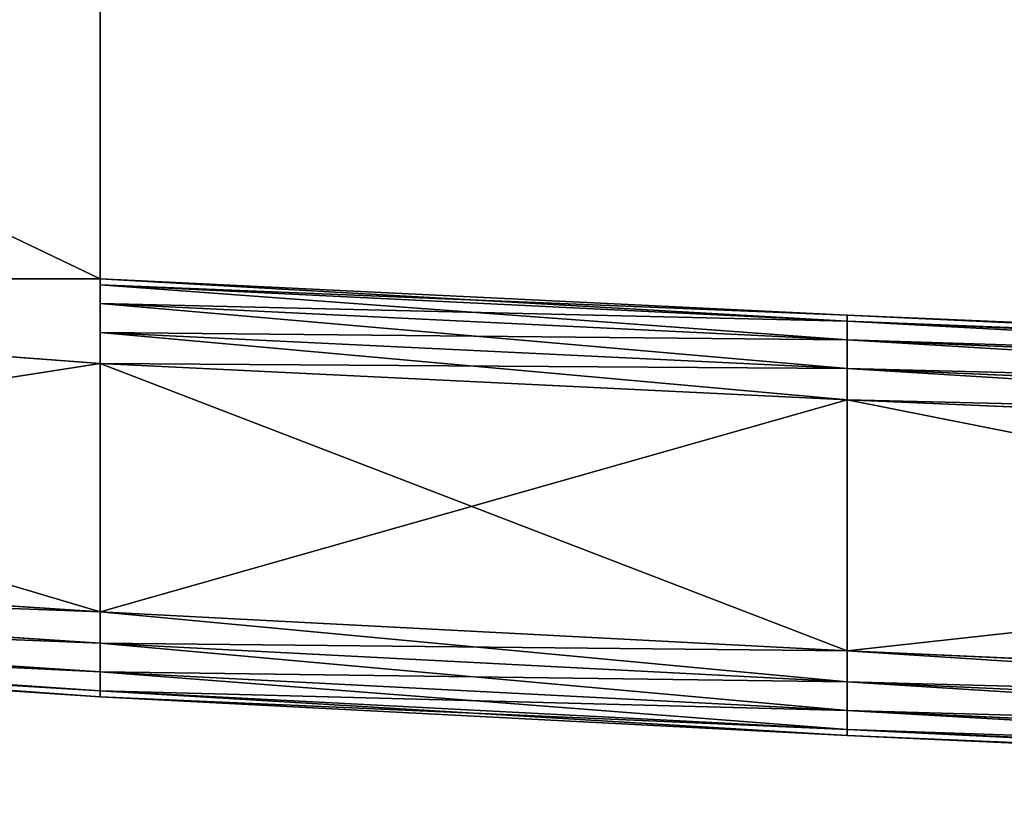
# Model space of a CAD drawing. Extents: x 0 to 35.8, y 0 to 30.4.
# Tile 18 of 106: x 4.1 to 5.9, y 0.2 to 1.6. Entities that reach past the tile are written whole.
import ezdxf

# ---------------------------------------------------------------- set-up
doc = ezdxf.new("R2010")
doc.units = 0
doc.header["$MEASUREMENT"] = 0
doc.layers.get('0').update_dxf_attribs({"color": 13, "linetype": 'CONTINUOUS'})
doc.layers.add('BSH_B36CD50SNB_SYMBOL_-_H0', color=59, linetype='CONTINUOUS')

# ---------------------------------------------------------------- blocks, each defined once
blk = doc.blocks.new('B36CD50SNB_TRADECAD_DXF')
at = {"layer": 'BSH_B36CD50SNB_SYMBOL_-_H0', "color": 0}
for p, q in [((4.2399, 2.1353, 24.3262), (4.2399, 1.1545, 24.4811)), ((4.2399, 1.1545, 25.4168), (4.2399, 2.1353, 25.5717)), ((4.2399, 1.1545, 24.3262), (4.2399, 2.1353, 24.3262)), ((4.2399, 1.1545, 24.3262), (4.2399, 2.1353, 24.3262)), ((4.2399, 2.1353, 24.3262), (4.2399, 1.1545, 24.4811)), ((4.2399, 1.1545, 25.5717), (4.2399, 2.1353, 25.5717)), ((4.2399, 1.1545, 25.4168), (4.2399, 2.1353, 25.5717)), ((4.2399, 1.1545, 25.5717), (4.2399, 2.1353, 25.5717)), ((2.1924, 1.1545, 24.3262), (4.2399, 0.9994, 24.3262)), ((4.2399, 1.1545, 24.3262), (2.1924, 1.1545, 24.3262)), ((4.2399, 0.9994, 25.5717), (2.1924, 1.1545, 25.5717)), ((2.1924, 1.1545, 25.5717), (4.2399, 1.1545, 25.5717)), ((2.1924, 1.1545, 24.3262), (4.2399, 0.9994, 24.3262)), ((4.2399, 0.9994, 25.5717), (2.1924, 1.1545, 25.5717)), ((4.2399, 1.1545, 24.3262), (2.1924, 1.1545, 24.3262)), ((2.1924, 1.1545, 25.5717), (4.2399, 1.1545, 25.5717)), ((4.2399, 1.1436, 25.4738), (4.2399, 1.1545, 25.4168)), ((4.2399, 1.1545, 25.4168), (5.6054, 1.0881, 25.4168)), ((4.2399, 1.1545, 24.3262), (4.2399, 1.1091, 24.3716)), ((4.2399, 1.1436, 24.4241), (4.2399, 1.1545, 24.3262)), ((4.2399, 0.9994, 24.3262), (4.2399, 1.1545, 24.3262)), ((4.2399, 1.1545, 25.5717), (4.2399, 0.9994, 25.5717)), ((4.2399, 1.1545, 25.5717), (4.2399, 0.9994, 25.5717)), ((4.2399, 1.1545, 25.5717), (4.2399, 1.0565, 25.5608)), ((4.2399, 1.1545, 25.5717), (4.2399, 1.1545, 25.4168)), ((4.2399, 1.1436, 25.4738), (4.2399, 1.1545, 25.4168)), ((4.2399, 1.1436, 25.4738), (4.2399, 1.1545, 25.5717)), ((4.2399, 1.1091, 25.5263), (4.2399, 1.1545, 25.5717)), ((4.2399, 1.1436, 25.4738), (4.2399, 1.1545, 25.5717)), ((4.2399, 1.1545, 24.3262), (4.2399, 1.1091, 24.3716)), ((4.2399, 1.1545, 24.3262), (4.2399, 1.0565, 24.3371)), ((4.2399, 1.1545, 24.3262), (4.2399, 1.0565, 24.3371)), ((4.2399, 0.9994, 24.3262), (4.2399, 1.1545, 24.3262)), ((4.2399, 1.1436, 24.4241), (4.2399, 1.1545, 24.4811)), ((4.2399, 1.1545, 24.4811), (4.2399, 1.1545, 24.3262)), ((4.2399, 1.1436, 24.4241), (4.2399, 1.1545, 24.3262)), ((4.2399, 1.1091, 25.5263), (4.2399, 1.1545, 25.5717)), ((4.2399, 1.1545, 25.5717), (4.2399, 1.0565, 25.5608)), ((5.6054, 1.0881, 24.4811), (4.2399, 1.1545, 24.4811)), ((4.2399, 1.1436, 24.4241), (4.2399, 1.1545, 24.4811)), ((4.2399, 1.1545, 24.4811), (4.2399, 1.1545, 25.4168)), ((4.2399, 1.1545, 25.4168), (5.6054, 1.0881, 25.4168)), ((4.2399, 1.1545, 24.4811), (4.2399, 1.1545, 25.4168)), ((5.6054, 1.0881, 24.4811), (4.2399, 1.1545, 24.4811)), ((4.2399, 1.1545, 24.4811), (4.2399, 1.1545, 24.3262)), ((4.2399, 1.1545, 25.5717), (4.2399, 1.1545, 25.4168)), ((5.6054, 1.0772, 25.4738), (4.2399, 1.1436, 25.4738)), ((4.2399, 1.1091, 24.3716), (4.2399, 1.1436, 24.4241)), ((4.2399, 1.1436, 25.4738), (4.2399, 1.1091, 25.5263)), ((4.2399, 1.1436, 25.4738), (4.2399, 1.1091, 25.5263)), ((5.6054, 1.0772, 25.4738), (4.2399, 1.1436, 25.4738)), ((5.6054, 1.0772, 24.4241), (4.2399, 1.1436, 24.4241)), ((4.2399, 1.1091, 24.3716), (4.2399, 1.1436, 24.4241)), ((5.6054, 1.0772, 24.4241), (4.2399, 1.1436, 24.4241)), ((4.2399, 1.0565, 24.3371), (4.2399, 1.1091, 24.3716)), ((4.2399, 1.1091, 25.5263), (4.2399, 1.0565, 25.5608)), ((5.6054, 1.0427, 25.5263), (4.2399, 1.1091, 25.5263)), ((4.2399, 1.1091, 25.5263), (4.2399, 1.0565, 25.5608)), ((5.6054, 1.0427, 25.5263), (4.2399, 1.1091, 25.5263)), ((5.6054, 1.0427, 24.3716), (4.2399, 1.1091, 24.3716)), ((4.2399, 1.0565, 24.3371), (4.2399, 1.1091, 24.3716)), ((5.6054, 1.0427, 24.3716), (4.2399, 1.1091, 24.3716)), ((5.6054, 1.0881, 25.4168), (5.6054, 1.0772, 25.4738)), ((5.6054, 1.0881, 25.4168), (5.6054, 1.0772, 25.4738)), ((5.6054, 1.0881, 25.4168), (8.6054, 0.9594, 25.4168)), ((8.6054, 0.9594, 24.4811), (5.6054, 1.0881, 24.4811)), ((5.6054, 1.0881, 24.4811), (5.6054, 1.0772, 24.4241)), ((5.6054, 1.0881, 24.4811), (5.6054, 1.0772, 24.4241)), ((5.6054, 1.0881, 24.4811), (5.6054, 1.0881, 25.4168)), ((8.6054, 0.9594, 24.4811), (5.6054, 1.0881, 24.4811)), ((5.6054, 1.0881, 25.4168), (8.6054, 0.9594, 25.4168)), ((5.6054, 1.0881, 24.4811), (5.6054, 1.0881, 25.4168)), ((8.6054, 0.9485, 25.4738), (5.6054, 1.0772, 25.4738)), ((5.6054, 1.0427, 25.5263), (5.6054, 1.0772, 25.4738)), ((8.6054, 0.9485, 25.4738), (5.6054, 1.0772, 25.4738)), ((5.6054, 1.0427, 25.5263), (5.6054, 1.0772, 25.4738)), ((8.6054, 0.9485, 24.4241), (5.6054, 1.0772, 24.4241)), ((5.6054, 1.0772, 24.4241), (5.6054, 1.0427, 24.3716)), ((8.6054, 0.9485, 24.4241), (5.6054, 1.0772, 24.4241)), ((5.6054, 1.0772, 24.4241), (5.6054, 1.0427, 24.3716)), ((4.2399, 1.0565, 25.5608), (4.2399, 0.9994, 25.5717)), ((4.2399, 0.9994, 24.3262), (4.2399, 1.0565, 24.3371)), ((4.2399, 1.0565, 25.5608), (4.2399, 0.9994, 25.5717)), ((4.2399, 1.0565, 25.5608), (5.6054, 0.9902, 25.5608)), ((4.2399, 1.0565, 25.5608), (5.6054, 0.9902, 25.5608)), ((4.2399, 1.0565, 24.3371), (5.6054, 0.9902, 24.3371)), ((4.2399, 1.0565, 24.3371), (5.6054, 0.9902, 24.3371)), ((4.2399, 0.9994, 24.3262), (4.2399, 1.0565, 24.3371)), ((5.6054, 0.9902, 25.5608), (5.6054, 1.0427, 25.5263)), ((5.6054, 1.0427, 25.5263), (8.6054, 0.914, 25.5263)), ((5.6054, 1.0427, 25.5263), (8.6054, 0.914, 25.5263)), ((8.6054, 0.914, 24.3716), (5.6054, 1.0427, 24.3716)), ((5.6054, 1.0427, 24.3716), (5.6054, 0.9902, 24.3371)), ((5.6054, 0.9902, 25.5608), (5.6054, 1.0427, 25.5263)), ((8.6054, 0.914, 24.3716), (5.6054, 1.0427, 24.3716)), ((5.6054, 1.0427, 24.3716), (5.6054, 0.9902, 24.3371)), ((5.6054, 0.9331, 25.5717), (4.2399, 0.9994, 25.5717)), ((5.6054, 0.9331, 24.3262), (4.2399, 0.9994, 24.3262)), ((4.2399, 0.9994, 24.3262), (4.2399, 0.5452, 24.3262)), ((4.2399, 0.5452, 25.5717), (4.2399, 0.9994, 25.5717)), ((5.6054, 0.9331, 25.5717), (4.2399, 0.9994, 25.5717)), ((4.2399, 0.9994, 24.3262), (4.2399, 0.5452, 24.3262)), ((4.2399, 0.5452, 25.5717), (4.2399, 0.9994, 25.5717)), ((5.6054, 0.9331, 24.3262), (4.2399, 0.9994, 24.3262)), ((8.6054, 0.8615, 24.3371), (5.6054, 0.9902, 24.3371)), ((5.6054, 0.9902, 24.3371), (5.6054, 0.9331, 24.3262)), ((8.6054, 0.8615, 25.5608), (5.6054, 0.9902, 25.5608)), ((5.6054, 0.9331, 25.5717), (5.6054, 0.9902, 25.5608)), ((8.6054, 0.8615, 25.5608), (5.6054, 0.9902, 25.5608)), ((5.6054, 0.9331, 25.5717), (5.6054, 0.9902, 25.5608)), ((8.6054, 0.8615, 24.3371), (5.6054, 0.9902, 24.3371)), ((5.6054, 0.9902, 24.3371), (5.6054, 0.9331, 24.3262)), ((5.6054, 0.9331, 24.3262), (8.6054, 0.8045, 24.3262)), ((8.6054, 0.8045, 25.5717), (5.6054, 0.9331, 25.5717)), ((5.6054, 0.4742, 24.3262), (5.6054, 0.9331, 24.3262)), ((5.6054, 0.9331, 25.5717), (5.6054, 0.4742, 25.5717)), ((5.6054, 0.9331, 24.3262), (8.6054, 0.8045, 24.3262)), ((5.6054, 0.4742, 24.3262), (5.6054, 0.9331, 24.3262)), ((8.6054, 0.8045, 25.5717), (5.6054, 0.9331, 25.5717)), ((5.6054, 0.9331, 25.5717), (5.6054, 0.4742, 25.5717)), ((2.1924, 0.6809, 25.5717), (4.2399, 0.5452, 25.5717)), ((4.2399, 0.5452, 24.3262), (2.1924, 0.6809, 24.3262)), ((4.2399, 0.5452, 24.3262), (2.1924, 0.6809, 24.3262)), ((2.1924, 0.6809, 25.5717), (4.2399, 0.5452, 25.5717)), ((2.2031, 0.6224, 25.5609), (4.2399, 0.4881, 25.5608)), ((2.2031, 0.6224, 25.5609), (4.2399, 0.4881, 25.5608)), ((4.2399, 0.4881, 24.3371), (2.2031, 0.6224, 24.337)), ((4.2399, 0.4881, 24.3371), (2.2031, 0.6224, 24.337)), ((2.2372, 0.5678, 25.5267), (4.2399, 0.4355, 25.5263)), ((2.2372, 0.5678, 25.5267), (4.2399, 0.4355, 25.5263)), ((4.2399, 0.4355, 24.3716), (2.2372, 0.5678, 24.3711)), ((4.2399, 0.4355, 24.3716), (2.2372, 0.5678, 24.3711)), ((4.2399, 0.5452, 25.5717), (4.2399, 0.4881, 25.5608)), ((4.2399, 0.4881, 24.3371), (4.2399, 0.5452, 24.3262)), ((5.6054, 0.4742, 24.3262), (4.2399, 0.5452, 24.3262)), ((4.2399, 0.4881, 24.3371), (4.2399, 0.5452, 24.3262)), ((4.2399, 0.5452, 25.5717), (4.2399, 0.4881, 25.5608)), ((4.2399, 0.5452, 25.5717), (5.6054, 0.4742, 25.5717)), ((5.6054, 0.4742, 24.3262), (4.2399, 0.5452, 24.3262)), ((4.2399, 0.5452, 25.5717), (5.6054, 0.4742, 25.5717)), ((2.2894, 0.5302, 25.4745), (4.2399, 0.4009, 25.4738)), ((4.2399, 0.4009, 24.4241), (2.2894, 0.5302, 24.4234)), ((2.2894, 0.5302, 25.4745), (4.2399, 0.4009, 25.4738)), ((4.2399, 0.4009, 24.4241), (2.2894, 0.5302, 24.4234)), ((2.3469, 0.5156, 25.4168), (4.2399, 0.39, 25.4168)), ((4.2399, 0.39, 24.4811), (2.3469, 0.5156, 24.4811)), ((2.3469, 0.5156, 25.4168), (4.2399, 0.39, 25.4168)), ((4.2399, 0.39, 24.4811), (2.3469, 0.5156, 24.4811)), ((4.2399, 0.4881, 25.5608), (4.2399, 0.4355, 25.5263)), ((4.2399, 0.4355, 24.3716), (4.2399, 0.4881, 24.3371)), ((5.6054, 0.4172, 24.3371), (4.2399, 0.4881, 24.3371)), ((4.2399, 0.4355, 24.3716), (4.2399, 0.4881, 24.3371)), ((5.6054, 0.4172, 24.3371), (4.2399, 0.4881, 24.3371)), ((4.2399, 0.4881, 25.5608), (4.2399, 0.4355, 25.5263)), ((4.2399, 0.4881, 25.5608), (5.6054, 0.4172, 25.5608)), ((4.2399, 0.4881, 25.5608), (5.6054, 0.4172, 25.5608)), ((5.6054, 0.4172, 25.5608), (5.6054, 0.4742, 25.5717)), ((5.6054, 0.4742, 25.5717), (8.6054, 0.3373, 25.5717)), ((8.6054, 0.3373, 24.3262), (5.6054, 0.4742, 24.3262)), ((5.6054, 0.4742, 24.3262), (5.6054, 0.4172, 24.3371)), ((5.6054, 0.4742, 24.3262), (5.6054, 0.4172, 24.3371)), ((5.6054, 0.4172, 25.5608), (5.6054, 0.4742, 25.5717)), ((8.6054, 0.3373, 24.3262), (5.6054, 0.4742, 24.3262)), ((5.6054, 0.4742, 25.5717), (8.6054, 0.3373, 25.5717)), ((4.2399, 0.4355, 25.5263), (4.2399, 0.4009, 25.4738)), ((4.2399, 0.4009, 24.4241), (4.2399, 0.4355, 24.3716)), ((5.6054, 0.3646, 24.3716), (4.2399, 0.4355, 24.3716)), ((4.2399, 0.4009, 24.4241), (4.2399, 0.4355, 24.3716)), ((5.6054, 0.3646, 24.3716), (4.2399, 0.4355, 24.3716)), ((4.2399, 0.4355, 25.5263), (4.2399, 0.4009, 25.4738)), ((4.2399, 0.4355, 25.5263), (5.6054, 0.3646, 25.5263)), ((4.2399, 0.4355, 25.5263), (5.6054, 0.3646, 25.5263)), ((8.6054, 0.2802, 25.5608), (5.6054, 0.4172, 25.5608)), ((8.6054, 0.2802, 24.3371), (5.6054, 0.4172, 24.3371)), ((5.6054, 0.4172, 24.3371), (5.6054, 0.3646, 24.3716)), ((5.6054, 0.3646, 25.5263), (5.6054, 0.4172, 25.5608)), ((8.6054, 0.2802, 25.5608), (5.6054, 0.4172, 25.5608)), ((8.6054, 0.2802, 24.3371), (5.6054, 0.4172, 24.3371)), ((5.6054, 0.4172, 24.3371), (5.6054, 0.3646, 24.3716)), ((5.6054, 0.3646, 25.5263), (5.6054, 0.4172, 25.5608)), ((4.2399, 0.4009, 25.4738), (4.2399, 0.39, 25.4168)), ((4.2399, 0.39, 24.4811), (4.2399, 0.4009, 24.4241)), ((4.2399, 0.4009, 24.4241), (5.6054, 0.3301, 24.4241)), ((5.6054, 0.3301, 25.4738), (4.2399, 0.4009, 25.4738)), ((4.2399, 0.4009, 24.4241), (5.6054, 0.3301, 24.4241)), ((4.2399, 0.39, 24.4811), (4.2399, 0.4009, 24.4241)), ((4.2399, 0.4009, 25.4738), (4.2399, 0.39, 25.4168)), ((5.6054, 0.3301, 25.4738), (4.2399, 0.4009, 25.4738)), ((4.2399, 0.39, 25.4168), (4.2399, 0.39, 24.4811)), ((5.6054, 0.3192, 24.4811), (4.2399, 0.39, 24.4811)), ((4.2399, 0.39, 25.4168), (4.2399, 0.39, 24.4811)), ((4.2399, 0.39, 25.4168), (5.6054, 0.3192, 25.4168)), ((5.6054, 0.3192, 24.4811), (4.2399, 0.39, 24.4811)), ((4.2399, 0.39, 25.4168), (5.6054, 0.3192, 25.4168)), ((8.6054, 0.2277, 24.3716), (5.6054, 0.3646, 24.3716)), ((5.6054, 0.3646, 24.3716), (5.6054, 0.3301, 24.4241)), ((8.6054, 0.2277, 24.3716), (5.6054, 0.3646, 24.3716)), ((5.6054, 0.3301, 25.4738), (5.6054, 0.3646, 25.5263)), ((5.6054, 0.3646, 25.5263), (8.6054, 0.2277, 25.5263)), ((5.6054, 0.3646, 25.5263), (8.6054, 0.2277, 25.5263)), ((5.6054, 0.3646, 24.3716), (5.6054, 0.3301, 24.4241)), ((5.6054, 0.3301, 25.4738), (5.6054, 0.3646, 25.5263)), ((5.6054, 0.3192, 25.4168), (5.6054, 0.3301, 25.4738)), ((5.6054, 0.3301, 25.4738), (8.6054, 0.1931, 25.4738)), ((8.6054, 0.1931, 24.4241), (5.6054, 0.3301, 24.4241)), ((5.6054, 0.3301, 24.4241), (5.6054, 0.3192, 24.4811)), ((8.6054, 0.1931, 24.4241), (5.6054, 0.3301, 24.4241)), ((5.6054, 0.3301, 25.4738), (8.6054, 0.1931, 25.4738)), ((5.6054, 0.3301, 24.4241), (5.6054, 0.3192, 24.4811)), ((5.6054, 0.3192, 25.4168), (5.6054, 0.3301, 25.4738)), ((8.6054, 0.1823, 25.4168), (5.6054, 0.3192, 25.4168)), ((5.6054, 0.3192, 24.4811), (8.6054, 0.1823, 24.4811)), ((5.6054, 0.3192, 25.4168), (5.6054, 0.3192, 24.4811)), ((8.6054, 0.1823, 25.4168), (5.6054, 0.3192, 25.4168)), ((5.6054, 0.3192, 24.4811), (8.6054, 0.1823, 24.4811)), ((5.6054, 0.3192, 25.4168), (5.6054, 0.3192, 24.4811))]:
    blk.add_line(p, q, dxfattribs=at)
at = {"layer": 'BSH_B36CD50SNB_SYMBOL_-_H0', "color": 250}
mesh = blk.add_polyface(dxfattribs=at)
corners = [(4.2399, 1.1545, 24.3262), (2.1924, 2.1353, 24.3262), (2.1924, 1.1545, 24.3262), (4.2399, 2.1353, 24.3262)]
mesh.append_faces([[corners[k] for k in face] for face in [(0, 1, 2), (1, 0, 3)]], dxfattribs={"vtx0": -1, "color": 250})
mesh = blk.add_polyface(dxfattribs=at)
corners = [(4.2399, 2.1353, 25.5717), (2.1924, 1.1545, 25.5717), (2.1924, 2.1353, 25.5717), (4.2399, 1.1545, 25.5717)]
mesh.append_faces([[corners[k] for k in face] for face in [(0, 1, 2), (1, 0, 3)]], dxfattribs={"vtx0": -1, "color": 250})
mesh = blk.add_polyface(dxfattribs=at)
corners = [(4.2399, 2.1353, 25.5717), (4.2399, 1.1545, 24.4811), (4.2399, 1.1545, 25.4168), (4.2399, 2.1353, 24.3262)]
mesh.append_faces([[corners[k] for k in face] for face in [(0, 1, 2), (1, 0, 3)]], dxfattribs={"vtx0": -1, "color": 250})
mesh = blk.add_polyface(dxfattribs=at)
corners = [(4.2399, 2.1353, 24.3262), (4.2399, 1.1545, 24.3262), (4.2399, 1.1545, 24.4811)]
mesh.append_faces([[corners[k] for k in face] for face in [(0, 1, 2)]], dxfattribs={"color": 250})
mesh = blk.add_polyface(dxfattribs=at)
corners = [(4.2399, 2.1353, 25.5717), (4.2399, 1.1545, 25.4168), (4.2399, 1.1545, 25.5717)]
mesh.append_faces([[corners[k] for k in face] for face in [(0, 1, 2)]], dxfattribs={"color": 250})
mesh = blk.add_polyface(dxfattribs=at)
corners = [(4.2399, 1.1545, 24.3262), (2.1924, 1.1545, 24.3262), (4.2399, 0.9994, 24.3262)]
mesh.append_faces([[corners[k] for k in face] for face in [(0, 1, 2)]], dxfattribs={"color": 250})
mesh = blk.add_polyface(dxfattribs=at)
corners = [(4.2399, 0.9994, 25.5717), (2.1924, 1.1545, 25.5717), (4.2399, 1.1545, 25.5717)]
mesh.append_faces([[corners[k] for k in face] for face in [(0, 1, 2)]], dxfattribs={"color": 250})
mesh = blk.add_polyface(dxfattribs=at)
corners = [(4.2399, 0.5452, 24.3262), (2.1924, 1.1545, 24.3262), (2.1924, 0.6809, 24.3262), (4.2399, 0.9994, 24.3262)]
mesh.append_faces([[corners[k] for k in face] for face in [(0, 1, 2), (1, 0, 3)]], dxfattribs={"vtx0": -1, "color": 250})
mesh = blk.add_polyface(dxfattribs=at)
corners = [(4.2399, 0.9994, 25.5717), (2.1924, 0.6809, 25.5717), (2.1924, 1.1545, 25.5717), (4.2399, 0.5452, 25.5717)]
mesh.append_faces([[corners[k] for k in face] for face in [(0, 1, 2), (1, 0, 3)]], dxfattribs={"vtx0": -1, "color": 250})
mesh = blk.add_polyface(dxfattribs=at)
corners = [(5.6054, 1.0772, 25.4738), (4.2399, 1.1545, 25.4168), (5.6054, 1.0881, 25.4168), (4.2399, 1.1436, 25.4738)]
mesh.append_faces([[corners[k] for k in face] for face in [(0, 1, 2), (1, 0, 3)]], dxfattribs={"vtx0": -1, "color": 250})
mesh = blk.add_polyface(dxfattribs=at)
corners = [(4.2399, 1.1545, 24.3262), (4.2399, 1.1091, 24.3716), (4.2399, 1.1436, 24.4241)]
mesh.append_faces([[corners[k] for k in face] for face in [(0, 1, 2)]], dxfattribs={"color": 250})
mesh = blk.add_polyface(dxfattribs=at)
corners = [(4.2399, 1.1545, 25.5717), (4.2399, 1.0565, 25.5608), (4.2399, 0.9994, 25.5717)]
mesh.append_faces([[corners[k] for k in face] for face in [(0, 1, 2)]], dxfattribs={"color": 250})
mesh = blk.add_polyface(dxfattribs=at)
corners = [(4.2399, 1.1545, 25.4168), (4.2399, 1.1436, 25.4738), (4.2399, 1.1545, 25.5717)]
mesh.append_faces([[corners[k] for k in face] for face in [(0, 1, 2)]], dxfattribs={"color": 250})
mesh = blk.add_polyface(dxfattribs=at)
corners = [(4.2399, 1.1545, 25.5717), (4.2399, 1.1436, 25.4738), (4.2399, 1.1091, 25.5263)]
mesh.append_faces([[corners[k] for k in face] for face in [(0, 1, 2)]], dxfattribs={"color": 250})
mesh = blk.add_polyface(dxfattribs=at)
corners = [(4.2399, 1.1545, 24.3262), (4.2399, 1.0565, 24.3371), (4.2399, 1.1091, 24.3716)]
mesh.append_faces([[corners[k] for k in face] for face in [(0, 1, 2)]], dxfattribs={"color": 250})
mesh = blk.add_polyface(dxfattribs=at)
corners = [(4.2399, 1.1545, 24.3262), (4.2399, 0.9994, 24.3262), (4.2399, 1.0565, 24.3371)]
mesh.append_faces([[corners[k] for k in face] for face in [(0, 1, 2)]], dxfattribs={"color": 250})
mesh = blk.add_polyface(dxfattribs=at)
corners = [(4.2399, 1.1545, 24.3262), (4.2399, 1.1436, 24.4241), (4.2399, 1.1545, 24.4811)]
mesh.append_faces([[corners[k] for k in face] for face in [(0, 1, 2)]], dxfattribs={"color": 250})
mesh = blk.add_polyface(dxfattribs=at)
corners = [(4.2399, 1.1545, 25.5717), (4.2399, 1.1091, 25.5263), (4.2399, 1.0565, 25.5608)]
mesh.append_faces([[corners[k] for k in face] for face in [(0, 1, 2)]], dxfattribs={"color": 250})
mesh = blk.add_polyface(dxfattribs=at)
corners = [(5.6054, 1.0881, 24.4811), (4.2399, 1.1436, 24.4241), (5.6054, 1.0772, 24.4241), (4.2399, 1.1545, 24.4811)]
mesh.append_faces([[corners[k] for k in face] for face in [(0, 1, 2), (1, 0, 3)]], dxfattribs={"vtx0": -1, "color": 250})
mesh = blk.add_polyface(dxfattribs=at)
corners = [(5.6054, 1.0881, 25.4168), (4.2399, 1.1545, 24.4811), (5.6054, 1.0881, 24.4811), (4.2399, 1.1545, 25.4168)]
mesh.append_faces([[corners[k] for k in face] for face in [(0, 1, 2), (1, 0, 3)]], dxfattribs={"vtx0": -1, "color": 250})
mesh = blk.add_polyface(dxfattribs=at)
corners = [(5.6054, 1.0427, 25.5263), (4.2399, 1.1436, 25.4738), (5.6054, 1.0772, 25.4738), (4.2399, 1.1091, 25.5263)]
mesh.append_faces([[corners[k] for k in face] for face in [(0, 1, 2), (1, 0, 3)]], dxfattribs={"vtx0": -1, "color": 250})
mesh = blk.add_polyface(dxfattribs=at)
corners = [(5.6054, 1.0772, 24.4241), (4.2399, 1.1091, 24.3716), (5.6054, 1.0427, 24.3716), (4.2399, 1.1436, 24.4241)]
mesh.append_faces([[corners[k] for k in face] for face in [(0, 1, 2), (1, 0, 3)]], dxfattribs={"vtx0": -1, "color": 250})
mesh = blk.add_polyface(dxfattribs=at)
corners = [(5.6054, 1.0427, 25.5263), (4.2399, 1.0565, 25.5608), (4.2399, 1.1091, 25.5263), (5.6054, 0.9902, 25.5608)]
mesh.append_faces([[corners[k] for k in face] for face in [(0, 1, 2), (1, 0, 3)]], dxfattribs={"vtx0": -1, "color": 250})
mesh = blk.add_polyface(dxfattribs=at)
corners = [(5.6054, 0.9902, 24.3371), (4.2399, 1.1091, 24.3716), (4.2399, 1.0565, 24.3371), (5.6054, 1.0427, 24.3716)]
mesh.append_faces([[corners[k] for k in face] for face in [(0, 1, 2), (1, 0, 3)]], dxfattribs={"vtx0": -1, "color": 250})
mesh = blk.add_polyface(dxfattribs=at)
corners = [(8.6054, 0.9485, 25.4738), (5.6054, 1.0881, 25.4168), (8.6054, 0.9594, 25.4168), (5.6054, 1.0772, 25.4738)]
mesh.append_faces([[corners[k] for k in face] for face in [(0, 1, 2), (1, 0, 3)]], dxfattribs={"vtx0": -1, "color": 250})
mesh = blk.add_polyface(dxfattribs=at)
corners = [(8.6054, 0.9594, 24.4811), (5.6054, 1.0772, 24.4241), (8.6054, 0.9485, 24.4241), (5.6054, 1.0881, 24.4811)]
mesh.append_faces([[corners[k] for k in face] for face in [(0, 1, 2), (1, 0, 3)]], dxfattribs={"vtx0": -1, "color": 250})
mesh = blk.add_polyface(dxfattribs=at)
corners = [(8.6054, 0.9594, 25.4168), (5.6054, 1.0881, 24.4811), (8.6054, 0.9594, 24.4811), (5.6054, 1.0881, 25.4168)]
mesh.append_faces([[corners[k] for k in face] for face in [(0, 1, 2), (1, 0, 3)]], dxfattribs={"vtx0": -1, "color": 250})
mesh = blk.add_polyface(dxfattribs=at)
corners = [(8.6054, 0.914, 25.5263), (5.6054, 1.0772, 25.4738), (8.6054, 0.9485, 25.4738), (5.6054, 1.0427, 25.5263)]
mesh.append_faces([[corners[k] for k in face] for face in [(0, 1, 2), (1, 0, 3)]], dxfattribs={"vtx0": -1, "color": 250})
mesh = blk.add_polyface(dxfattribs=at)
corners = [(8.6054, 0.9485, 24.4241), (5.6054, 1.0427, 24.3716), (8.6054, 0.914, 24.3716), (5.6054, 1.0772, 24.4241)]
mesh.append_faces([[corners[k] for k in face] for face in [(0, 1, 2), (1, 0, 3)]], dxfattribs={"vtx0": -1, "color": 250})
mesh = blk.add_polyface(dxfattribs=at)
corners = [(5.6054, 0.9902, 25.5608), (4.2399, 0.9994, 25.5717), (4.2399, 1.0565, 25.5608), (5.6054, 0.9331, 25.5717)]
mesh.append_faces([[corners[k] for k in face] for face in [(0, 1, 2), (1, 0, 3)]], dxfattribs={"vtx0": -1, "color": 250})
mesh = blk.add_polyface(dxfattribs=at)
corners = [(5.6054, 0.9331, 24.3262), (4.2399, 1.0565, 24.3371), (4.2399, 0.9994, 24.3262), (5.6054, 0.9902, 24.3371)]
mesh.append_faces([[corners[k] for k in face] for face in [(0, 1, 2), (1, 0, 3)]], dxfattribs={"vtx0": -1, "color": 250})
mesh = blk.add_polyface(dxfattribs=at)
corners = [(8.6054, 0.914, 25.5263), (5.6054, 0.9902, 25.5608), (5.6054, 1.0427, 25.5263), (8.6054, 0.8615, 25.5608)]
mesh.append_faces([[corners[k] for k in face] for face in [(0, 1, 2), (1, 0, 3)]], dxfattribs={"vtx0": -1, "color": 250})
mesh = blk.add_polyface(dxfattribs=at)
corners = [(8.6054, 0.8615, 24.3371), (5.6054, 1.0427, 24.3716), (5.6054, 0.9902, 24.3371), (8.6054, 0.914, 24.3716)]
mesh.append_faces([[corners[k] for k in face] for face in [(0, 1, 2), (1, 0, 3)]], dxfattribs={"vtx0": -1, "color": 250})
mesh = blk.add_polyface(dxfattribs=at)
corners = [(5.6054, 0.4742, 24.3262), (4.2399, 0.9994, 24.3262), (4.2399, 0.5452, 24.3262), (5.6054, 0.9331, 24.3262)]
mesh.append_faces([[corners[k] for k in face] for face in [(0, 1, 2), (1, 0, 3)]], dxfattribs={"vtx0": -1, "color": 250})
mesh = blk.add_polyface(dxfattribs=at)
corners = [(5.6054, 0.9331, 25.5717), (4.2399, 0.5452, 25.5717), (4.2399, 0.9994, 25.5717), (5.6054, 0.4742, 25.5717)]
mesh.append_faces([[corners[k] for k in face] for face in [(0, 1, 2), (1, 0, 3)]], dxfattribs={"vtx0": -1, "color": 250})
mesh = blk.add_polyface(dxfattribs=at)
corners = [(8.6054, 0.8045, 24.3262), (5.6054, 0.9902, 24.3371), (5.6054, 0.9331, 24.3262), (8.6054, 0.8615, 24.3371)]
mesh.append_faces([[corners[k] for k in face] for face in [(0, 1, 2), (1, 0, 3)]], dxfattribs={"vtx0": -1, "color": 250})
mesh = blk.add_polyface(dxfattribs=at)
corners = [(8.6054, 0.8615, 25.5608), (5.6054, 0.9331, 25.5717), (5.6054, 0.9902, 25.5608), (8.6054, 0.8045, 25.5717)]
mesh.append_faces([[corners[k] for k in face] for face in [(0, 1, 2), (1, 0, 3)]], dxfattribs={"vtx0": -1, "color": 250})
mesh = blk.add_polyface(dxfattribs=at)
corners = [(8.6054, 0.3373, 24.3262), (5.6054, 0.9331, 24.3262), (5.6054, 0.4742, 24.3262), (8.6054, 0.8045, 24.3262)]
mesh.append_faces([[corners[k] for k in face] for face in [(0, 1, 2), (1, 0, 3)]], dxfattribs={"vtx0": -1, "color": 250})
mesh = blk.add_polyface(dxfattribs=at)
corners = [(8.6054, 0.8045, 25.5717), (5.6054, 0.4742, 25.5717), (5.6054, 0.9331, 25.5717), (8.6054, 0.3373, 25.5717)]
mesh.append_faces([[corners[k] for k in face] for face in [(0, 1, 2), (1, 0, 3)]], dxfattribs={"vtx0": -1, "color": 250})
mesh = blk.add_polyface(dxfattribs=at)
corners = [(4.2399, 0.5452, 25.5717), (2.2031, 0.6224, 25.5609), (2.1924, 0.6809, 25.5717), (4.2399, 0.4881, 25.5608)]
mesh.append_faces([[corners[k] for k in face] for face in [(0, 1, 2), (1, 0, 3)]], dxfattribs={"vtx0": -1, "color": 250})
mesh = blk.add_polyface(dxfattribs=at)
corners = [(2.2031, 0.6224, 24.337), (4.2399, 0.5452, 24.3262), (2.1924, 0.6809, 24.3262), (4.2399, 0.4881, 24.3371)]
mesh.append_faces([[corners[k] for k in face] for face in [(0, 1, 2), (1, 0, 3)]], dxfattribs={"vtx0": -1, "color": 250})
mesh = blk.add_polyface(dxfattribs=at)
corners = [(4.2399, 0.4881, 25.5608), (2.2372, 0.5678, 25.5267), (2.2031, 0.6224, 25.5609), (4.2399, 0.4355, 25.5263)]
mesh.append_faces([[corners[k] for k in face] for face in [(0, 1, 2), (1, 0, 3)]], dxfattribs={"vtx0": -1, "color": 250})
mesh = blk.add_polyface(dxfattribs=at)
corners = [(2.2372, 0.5678, 24.3711), (4.2399, 0.4881, 24.3371), (2.2031, 0.6224, 24.337), (4.2399, 0.4355, 24.3716)]
mesh.append_faces([[corners[k] for k in face] for face in [(0, 1, 2), (1, 0, 3)]], dxfattribs={"vtx0": -1, "color": 250})
mesh = blk.add_polyface(dxfattribs=at)
corners = [(2.2894, 0.5302, 25.4745), (4.2399, 0.4355, 25.5263), (4.2399, 0.4009, 25.4738), (2.2372, 0.5678, 25.5267)]
mesh.append_faces([[corners[k] for k in face] for face in [(0, 1, 2), (1, 0, 3)]], dxfattribs={"vtx0": -1, "color": 250})
mesh = blk.add_polyface(dxfattribs=at)
corners = [(2.2894, 0.5302, 24.4234), (4.2399, 0.4355, 24.3716), (2.2372, 0.5678, 24.3711), (4.2399, 0.4009, 24.4241)]
mesh.append_faces([[corners[k] for k in face] for face in [(0, 1, 2), (1, 0, 3)]], dxfattribs={"vtx0": -1, "color": 250})
mesh = blk.add_polyface(dxfattribs=at)
corners = [(5.6054, 0.4172, 24.3371), (4.2399, 0.5452, 24.3262), (4.2399, 0.4881, 24.3371), (5.6054, 0.4742, 24.3262)]
mesh.append_faces([[corners[k] for k in face] for face in [(0, 1, 2), (1, 0, 3)]], dxfattribs={"vtx0": -1, "color": 250})
mesh = blk.add_polyface(dxfattribs=at)
corners = [(5.6054, 0.4742, 25.5717), (4.2399, 0.4881, 25.5608), (4.2399, 0.5452, 25.5717), (5.6054, 0.4172, 25.5608)]
mesh.append_faces([[corners[k] for k in face] for face in [(0, 1, 2), (1, 0, 3)]], dxfattribs={"vtx0": -1, "color": 250})
mesh = blk.add_polyface(dxfattribs=at)
corners = [(2.2894, 0.5302, 25.4745), (4.2399, 0.39, 25.4168), (2.3469, 0.5156, 25.4168), (4.2399, 0.4009, 25.4738)]
mesh.append_faces([[corners[k] for k in face] for face in [(0, 1, 2), (1, 0, 3)]], dxfattribs={"vtx0": -1, "color": 250})
mesh = blk.add_polyface(dxfattribs=at)
corners = [(2.3469, 0.5156, 24.4811), (4.2399, 0.4009, 24.4241), (2.2894, 0.5302, 24.4234), (4.2399, 0.39, 24.4811)]
mesh.append_faces([[corners[k] for k in face] for face in [(0, 1, 2), (1, 0, 3)]], dxfattribs={"vtx0": -1, "color": 250})
mesh = blk.add_polyface(dxfattribs=at)
corners = [(2.3469, 0.5156, 25.4168), (4.2399, 0.39, 24.4811), (2.3469, 0.5156, 24.4811), (4.2399, 0.39, 25.4168)]
mesh.append_faces([[corners[k] for k in face] for face in [(0, 1, 2), (1, 0, 3)]], dxfattribs={"vtx0": -1, "color": 250})
mesh = blk.add_polyface(dxfattribs=at)
corners = [(5.6054, 0.3646, 24.3716), (4.2399, 0.4881, 24.3371), (4.2399, 0.4355, 24.3716), (5.6054, 0.4172, 24.3371)]
mesh.append_faces([[corners[k] for k in face] for face in [(0, 1, 2), (1, 0, 3)]], dxfattribs={"vtx0": -1, "color": 250})
mesh = blk.add_polyface(dxfattribs=at)
corners = [(5.6054, 0.4172, 25.5608), (4.2399, 0.4355, 25.5263), (4.2399, 0.4881, 25.5608), (5.6054, 0.3646, 25.5263)]
mesh.append_faces([[corners[k] for k in face] for face in [(0, 1, 2), (1, 0, 3)]], dxfattribs={"vtx0": -1, "color": 250})
mesh = blk.add_polyface(dxfattribs=at)
corners = [(8.6054, 0.3373, 25.5717), (5.6054, 0.4172, 25.5608), (5.6054, 0.4742, 25.5717), (8.6054, 0.2802, 25.5608)]
mesh.append_faces([[corners[k] for k in face] for face in [(0, 1, 2), (1, 0, 3)]], dxfattribs={"vtx0": -1, "color": 250})
mesh = blk.add_polyface(dxfattribs=at)
corners = [(8.6054, 0.2802, 24.3371), (5.6054, 0.4742, 24.3262), (5.6054, 0.4172, 24.3371), (8.6054, 0.3373, 24.3262)]
mesh.append_faces([[corners[k] for k in face] for face in [(0, 1, 2), (1, 0, 3)]], dxfattribs={"vtx0": -1, "color": 250})
mesh = blk.add_polyface(dxfattribs=at)
corners = [(4.2399, 0.4009, 24.4241), (5.6054, 0.3646, 24.3716), (4.2399, 0.4355, 24.3716), (5.6054, 0.3301, 24.4241)]
mesh.append_faces([[corners[k] for k in face] for face in [(0, 1, 2), (1, 0, 3)]], dxfattribs={"vtx0": -1, "color": 250})
mesh = blk.add_polyface(dxfattribs=at)
corners = [(4.2399, 0.4355, 25.5263), (5.6054, 0.3301, 25.4738), (4.2399, 0.4009, 25.4738), (5.6054, 0.3646, 25.5263)]
mesh.append_faces([[corners[k] for k in face] for face in [(0, 1, 2), (1, 0, 3)]], dxfattribs={"vtx0": -1, "color": 250})
mesh = blk.add_polyface(dxfattribs=at)
corners = [(8.6054, 0.2277, 24.3716), (5.6054, 0.4172, 24.3371), (5.6054, 0.3646, 24.3716), (8.6054, 0.2802, 24.3371)]
mesh.append_faces([[corners[k] for k in face] for face in [(0, 1, 2), (1, 0, 3)]], dxfattribs={"vtx0": -1, "color": 250})
mesh = blk.add_polyface(dxfattribs=at)
corners = [(8.6054, 0.2802, 25.5608), (5.6054, 0.3646, 25.5263), (5.6054, 0.4172, 25.5608), (8.6054, 0.2277, 25.5263)]
mesh.append_faces([[corners[k] for k in face] for face in [(0, 1, 2), (1, 0, 3)]], dxfattribs={"vtx0": -1, "color": 250})
mesh = blk.add_polyface(dxfattribs=at)
corners = [(4.2399, 0.39, 24.4811), (5.6054, 0.3301, 24.4241), (4.2399, 0.4009, 24.4241), (5.6054, 0.3192, 24.4811)]
mesh.append_faces([[corners[k] for k in face] for face in [(0, 1, 2), (1, 0, 3)]], dxfattribs={"vtx0": -1, "color": 250})
mesh = blk.add_polyface(dxfattribs=at)
corners = [(4.2399, 0.4009, 25.4738), (5.6054, 0.3192, 25.4168), (4.2399, 0.39, 25.4168), (5.6054, 0.3301, 25.4738)]
mesh.append_faces([[corners[k] for k in face] for face in [(0, 1, 2), (1, 0, 3)]], dxfattribs={"vtx0": -1, "color": 250})
mesh = blk.add_polyface(dxfattribs=at)
corners = [(4.2399, 0.39, 25.4168), (5.6054, 0.3192, 24.4811), (4.2399, 0.39, 24.4811), (5.6054, 0.3192, 25.4168)]
mesh.append_faces([[corners[k] for k in face] for face in [(0, 1, 2), (1, 0, 3)]], dxfattribs={"vtx0": -1, "color": 250})
mesh = blk.add_polyface(dxfattribs=at)
corners = [(5.6054, 0.3301, 24.4241), (8.6054, 0.2277, 24.3716), (5.6054, 0.3646, 24.3716), (8.6054, 0.1931, 24.4241)]
mesh.append_faces([[corners[k] for k in face] for face in [(0, 1, 2), (1, 0, 3)]], dxfattribs={"vtx0": -1, "color": 250})
mesh = blk.add_polyface(dxfattribs=at)
corners = [(5.6054, 0.3646, 25.5263), (8.6054, 0.1931, 25.4738), (5.6054, 0.3301, 25.4738), (8.6054, 0.2277, 25.5263)]
mesh.append_faces([[corners[k] for k in face] for face in [(0, 1, 2), (1, 0, 3)]], dxfattribs={"vtx0": -1, "color": 250})
mesh = blk.add_polyface(dxfattribs=at)
corners = [(5.6054, 0.3301, 25.4738), (8.6054, 0.1823, 25.4168), (5.6054, 0.3192, 25.4168), (8.6054, 0.1931, 25.4738)]
mesh.append_faces([[corners[k] for k in face] for face in [(0, 1, 2), (1, 0, 3)]], dxfattribs={"vtx0": -1, "color": 250})
mesh = blk.add_polyface(dxfattribs=at)
corners = [(5.6054, 0.3192, 24.4811), (8.6054, 0.1931, 24.4241), (5.6054, 0.3301, 24.4241), (8.6054, 0.1823, 24.4811)]
mesh.append_faces([[corners[k] for k in face] for face in [(0, 1, 2), (1, 0, 3)]], dxfattribs={"vtx0": -1, "color": 250})
mesh = blk.add_polyface(dxfattribs=at)
corners = [(5.6054, 0.3192, 25.4168), (8.6054, 0.1823, 24.4811), (5.6054, 0.3192, 24.4811), (8.6054, 0.1823, 25.4168)]
mesh.append_faces([[corners[k] for k in face] for face in [(0, 1, 2), (1, 0, 3)]], dxfattribs={"vtx0": -1, "color": 250})

msp = doc.modelspace()

# ---------------------------------------------------------------- block references
at = {"color": 0}
msp.add_blockref('B36CD50SNB_TRADECAD_DXF', (0, 0), dxfattribs=at)

doc.saveas('drawing.dxf')
